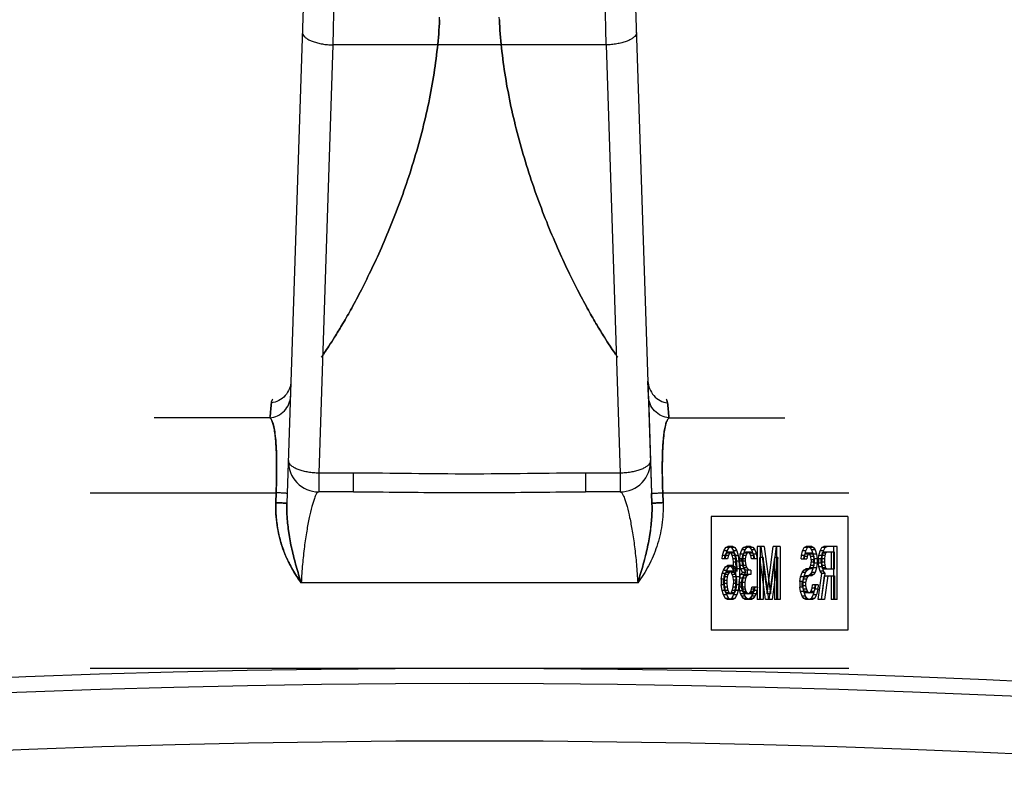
# Model space of a CAD drawing. Header units: millimetres. Extents: x 0 to 420, y 0 to 297.
# Tile 28 of 34: x 322.14 to 325.38, y 257.41 to 259.95. Entities that reach past the tile are written whole.
import ezdxf

# ---------------------------------------------------------------- set-up
doc = ezdxf.new("R2010")
doc.units = ezdxf.units.MM
doc.header["$LTSCALE"] = 23.1
doc.layers.get('0').update_dxf_attribs({"linetype": 'CONTINUOUS'})
doc.layers.add('001-M31079-X02', color=7, linetype='CONTINUOUS')
doc.layers.add('SURFACES', color=7, linetype='CONTINUOUS')

msp = doc.modelspace()

# ---------------------------------------------------------------- linework, layer by layer
at = {"color": 7, "linetype": 'Continuous'}
msp.add_circle((323.623, 220.0158), 37.8, dxfattribs=at)
at = {"layer": '001-M31079-X02', "color": 9, "linetype": 'Continuous'}
for p, q in [((323.1437, 262.056), (323.0217, 258.3588)), ((323.1767, 260.0615), (323.1729, 259.8702)), ((324.073, 259.8702), (324.0692, 260.0615)), ((323.1729, 259.8702), (323.1263, 258.4586)), ((324.073, 259.8702), (323.1729, 259.8702)), ((324.073, 259.8702), (324.1196, 258.4586)), ((323.0353, 258.7618), (323.035, 258.7618)), ((323.0365, 258.7615), (323.0362, 258.7615)), ((324.2097, 258.7615), (324.2102, 258.7615)), ((324.2107, 258.7616), (324.2109, 258.7618)), ((322.9658, 258.6408), (322.5839, 258.6408)), ((324.2801, 258.6408), (324.6621, 258.6408)), ((323.1263, 258.4586), (323.1263, 258.3968)), ((323.2409, 258.4586), (323.1263, 258.4586)), ((323.2409, 258.3968), (323.2409, 258.4586)), ((324.005, 258.4586), (324.005, 258.3968)), ((324.1196, 258.4586), (324.005, 258.4586)), ((324.1196, 258.4586), (324.1196, 258.3968)), ((322.373, 258.3939), (322.9861, 258.3939)), ((323.2409, 258.3968), (323.1263, 258.3968)), ((324.1196, 258.3968), (324.005, 258.3968)), ((324.2599, 258.3939), (324.873, 258.3939)), ((324.1772, 258.0968), (323.0688, 258.0968))]:
    msp.add_line(p, q, dxfattribs=at)
at = {"layer": '001-M31079-X02', "color": 7, "linetype": 'Continuous'}
for p, q in [((324.1018, 262.0674), (324.2242, 258.3588)), ((324.2126, 258.7124), (324.2109, 258.7618)), ((324.2126, 258.7124), (324.2232, 258.3914)), ((324.2232, 258.3914), (324.2242, 258.3588)), ((324.2242, 258.3588), (324.2232, 258.3914)), ((324.2232, 258.3914), (324.2242, 258.3586))]:
    msp.add_line(p, q, dxfattribs=at)
at = {"layer": '001-M31079-X02', "color": 6, "linetype": 'Continuous'}
for p, q in [((323.5244, 259.9535), (323.5248, 259.9617)), ((323.7215, 259.9535), (323.7211, 259.9617)), ((322.985, 258.3612), (322.9861, 258.3939)), ((322.9861, 258.3939), (322.985, 258.3612)), ((324.2609, 258.3612), (324.2599, 258.3939)), ((324.2599, 258.3939), (324.2609, 258.3612)), ((324.4196, 258.3158), (324.4196, 257.9408)), ((324.869, 258.3158), (324.4196, 258.3158)), ((324.869, 258.3158), (324.869, 257.9408)), ((324.4566, 258.1873), (324.4606, 258.2022)), ((324.4606, 258.2022), (324.4674, 258.2134)), ((324.4717, 258.2022), (324.4606, 258.2022)), ((324.4687, 258.1947), (324.4647, 258.1873)), ((324.4674, 258.2134), (324.4741, 258.2171)), ((324.4784, 258.2134), (324.4674, 258.2134)), ((324.4677, 258.1873), (324.4717, 258.2022)), ((324.4727, 258.1985), (324.4687, 258.1947)), ((324.4798, 258.1947), (324.4687, 258.1947)), ((324.4717, 258.2022), (324.4784, 258.2134)), ((324.4919, 258.1985), (324.4727, 258.1985)), ((324.4906, 258.2171), (324.4741, 258.2171)), ((324.4798, 258.1947), (324.4758, 258.1873)), ((324.4784, 258.2134), (324.4852, 258.2171)), ((324.4795, 258.2171), (324.4862, 258.2134)), ((324.4838, 258.1985), (324.4798, 258.1947)), ((324.4849, 258.1947), (324.4808, 258.1985)), ((324.4889, 258.1873), (324.4849, 258.1947)), ((324.496, 258.1947), (324.4849, 258.1947)), ((324.4862, 258.2134), (324.4929, 258.2022)), ((324.4973, 258.2134), (324.4862, 258.2134)), ((324.4906, 258.2171), (324.4973, 258.2134)), ((324.496, 258.1947), (324.4919, 258.1985)), ((324.4929, 258.2022), (324.497, 258.1873)), ((324.504, 258.2022), (324.4929, 258.2022)), ((324.5, 258.1873), (324.496, 258.1947)), ((324.4973, 258.2134), (324.504, 258.2022)), ((324.504, 258.2022), (324.5081, 258.1873)), ((324.5132, 258.1761), (324.5145, 258.191)), ((324.5145, 258.191), (324.5199, 258.2059)), ((324.5256, 258.191), (324.5145, 258.191)), ((324.5199, 258.2059), (324.5253, 258.2134)), ((324.531, 258.2059), (324.5199, 258.2059)), ((324.5266, 258.1947), (324.5226, 258.1873)), ((324.5242, 258.1761), (324.5256, 258.191)), ((324.5253, 258.2134), (324.5347, 258.2171)), ((324.5364, 258.2134), (324.5253, 258.2134)), ((324.5256, 258.191), (324.531, 258.2059)), ((324.5334, 258.1985), (324.5266, 258.1947)), ((324.5377, 258.1947), (324.5266, 258.1947)), ((324.531, 258.2059), (324.5364, 258.2134)), ((324.5498, 258.1985), (324.5334, 258.1985)), ((324.5377, 258.1947), (324.5337, 258.1873)), ((324.5485, 258.2171), (324.5347, 258.2171)), ((324.5364, 258.2134), (324.5458, 258.2171)), ((324.5374, 258.2171), (324.5468, 258.2134)), ((324.5444, 258.1985), (324.5377, 258.1947)), ((324.5455, 258.1947), (324.5387, 258.1985)), ((324.5495, 258.1873), (324.5455, 258.1947)), ((324.5566, 258.1947), (324.5455, 258.1947)), ((324.5468, 258.2134), (324.5522, 258.2059)), ((324.5579, 258.2134), (324.5468, 258.2134)), ((324.5485, 258.2171), (324.5579, 258.2134)), ((324.5566, 258.1947), (324.5498, 258.1985)), ((324.5522, 258.2059), (324.5576, 258.191)), ((324.5633, 258.2059), (324.5522, 258.2059)), ((324.5606, 258.1873), (324.5566, 258.1947)), ((324.5576, 258.191), (324.5589, 258.1761)), ((324.5687, 258.191), (324.5576, 258.191)), ((324.5579, 258.2134), (324.5633, 258.2059)), ((324.5633, 258.2059), (324.5687, 258.191)), ((324.5687, 258.191), (324.57, 258.1761)), ((324.5711, 258.2171), (324.5711, 258.0421)), ((324.5943, 258.2171), (324.5711, 258.2171)), ((324.5821, 258.0421), (324.5821, 258.2171)), ((324.5832, 258.2171), (324.6034, 258.0607)), ((324.5943, 258.2171), (324.6145, 258.0607)), ((324.6034, 258.0607), (324.6236, 258.2171)), ((324.6145, 258.0607), (324.6347, 258.2171)), ((324.6468, 258.2171), (324.6236, 258.2171)), ((324.6357, 258.0421), (324.6357, 258.2171)), ((324.6468, 258.2171), (324.6468, 258.0421)), ((324.7165, 258.1873), (324.7206, 258.2022)), ((324.7206, 258.2022), (324.7259, 258.2134)), ((324.7316, 258.2022), (324.7206, 258.2022)), ((324.7273, 258.191), (324.7246, 258.1836)), ((324.7259, 258.2134), (324.7327, 258.2171)), ((324.737, 258.2134), (324.7259, 258.2134)), ((324.7313, 258.1947), (324.7273, 258.191)), ((324.7384, 258.191), (324.7273, 258.191)), ((324.7276, 258.1873), (324.7316, 258.2022)), ((324.7505, 258.1947), (324.7313, 258.1947)), ((324.7316, 258.2022), (324.737, 258.2134)), ((324.7505, 258.2171), (324.7327, 258.2171)), ((324.7384, 258.191), (324.7357, 258.1836)), ((324.737, 258.2134), (324.7438, 258.2171)), ((324.7424, 258.1947), (324.7384, 258.191)), ((324.7394, 258.2171), (324.7448, 258.2134)), ((324.7434, 258.191), (324.7394, 258.1947)), ((324.7475, 258.1836), (324.7434, 258.191)), ((324.7545, 258.191), (324.7434, 258.191)), ((324.7448, 258.2134), (324.7502, 258.2059)), ((324.7559, 258.2134), (324.7448, 258.2134)), ((324.7502, 258.2059), (324.7556, 258.191)), ((324.7613, 258.2059), (324.7502, 258.2059)), ((324.7505, 258.2171), (324.7559, 258.2134)), ((324.7545, 258.191), (324.7505, 258.1947)), ((324.7586, 258.1836), (324.7545, 258.191)), ((324.7556, 258.191), (324.7569, 258.1761)), ((324.7667, 258.191), (324.7556, 258.191)), ((324.7559, 258.2134), (324.7613, 258.2059)), ((324.7613, 258.2059), (324.7667, 258.191)), ((324.7667, 258.191), (324.768, 258.1761)), ((324.7744, 258.1873), (324.7785, 258.2022)), ((324.7785, 258.2022), (324.7839, 258.2134)), ((324.7896, 258.2022), (324.7785, 258.2022)), ((324.7852, 258.1947), (324.7825, 258.1873)), ((324.7839, 258.2134), (324.7906, 258.2171)), ((324.7949, 258.2134), (324.7839, 258.2134)), ((324.7892, 258.1985), (324.7852, 258.1947)), ((324.7963, 258.1947), (324.7852, 258.1947)), ((324.7855, 258.1873), (324.7896, 258.2022)), ((324.8259, 258.1985), (324.7892, 258.1985)), ((324.7896, 258.2022), (324.7949, 258.2134)), ((324.834, 258.2171), (324.7906, 258.2171)), ((324.7963, 258.1947), (324.7936, 258.1873)), ((324.7949, 258.2134), (324.8017, 258.2171)), ((324.8003, 258.1985), (324.7963, 258.1947)), ((324.8148, 258.1985), (324.8148, 258.1426)), ((324.8229, 258.0421), (324.8229, 258.2171)), ((324.8259, 258.1426), (324.8259, 258.1985)), ((324.834, 258.0421), (324.834, 258.2171)), ((324.4552, 258.1761), (324.4566, 258.1873)), ((324.4731, 258.1761), (324.4552, 258.1761)), ((324.4758, 258.1873), (324.4566, 258.1873)), ((324.4647, 258.1873), (324.462, 258.1761)), ((324.4663, 258.1761), (324.4677, 258.1873)), ((324.4758, 258.1873), (324.4731, 258.1761)), ((324.4916, 258.1761), (324.4889, 258.1873)), ((324.5081, 258.1873), (324.4889, 258.1873)), ((324.4929, 258.165), (324.4916, 258.1761)), ((324.5027, 258.1761), (324.4916, 258.1761)), ((324.4943, 258.1426), (324.4929, 258.165)), ((324.504, 258.165), (324.4929, 258.165)), ((324.497, 258.1873), (324.4997, 258.1687)), ((324.4997, 258.1687), (324.501, 258.1426)), ((324.5108, 258.1687), (324.4997, 258.1687)), ((324.5027, 258.1761), (324.5, 258.1873)), ((324.504, 258.165), (324.5027, 258.1761)), ((324.5054, 258.1426), (324.504, 258.165)), ((324.5081, 258.1873), (324.5108, 258.1687)), ((324.5108, 258.1687), (324.5121, 258.1426)), ((324.5132, 258.1761), (324.5132, 258.1687)), ((324.531, 258.1761), (324.5132, 258.1761)), ((324.5145, 258.1538), (324.5132, 258.1687)), ((324.531, 258.1687), (324.5132, 258.1687)), ((324.5226, 258.1873), (324.5199, 258.1761)), ((324.5199, 258.1687), (324.5199, 258.1761)), ((324.5199, 258.1687), (324.5226, 258.1538)), ((324.5337, 258.1873), (324.5226, 258.1873)), ((324.5242, 258.1687), (324.5242, 258.1761)), ((324.5256, 258.1538), (324.5242, 258.1687)), ((324.5337, 258.1873), (324.531, 258.1761)), ((324.531, 258.1761), (324.531, 258.1687)), ((324.531, 258.1687), (324.5337, 258.1538)), ((324.5522, 258.1761), (324.5495, 258.1873)), ((324.5606, 258.1873), (324.5495, 258.1873)), ((324.57, 258.1761), (324.5522, 258.1761)), ((324.5633, 258.1761), (324.5606, 258.1873)), ((324.5791, 258.0421), (324.5791, 258.1799)), ((324.598, 258.0421), (324.5791, 258.1799)), ((324.5902, 258.1799), (324.5791, 258.1799)), ((324.5902, 258.1799), (324.5902, 258.0421)), ((324.6091, 258.0421), (324.5902, 258.1799)), ((324.6276, 258.1799), (324.6088, 258.0421)), ((324.6387, 258.1799), (324.6199, 258.0421)), ((324.6276, 258.1799), (324.6276, 258.0421)), ((324.6387, 258.1799), (324.6276, 258.1799)), ((324.6387, 258.0421), (324.6387, 258.1799)), ((324.7152, 258.1761), (324.7165, 258.1873)), ((324.7152, 258.1761), (324.7343, 258.1761)), ((324.7276, 258.1873), (324.7165, 258.1873)), ((324.7246, 258.1836), (324.7232, 258.1761)), ((324.7357, 258.1836), (324.7246, 258.1836)), ((324.7263, 258.1761), (324.7276, 258.1873)), ((324.7357, 258.1836), (324.7343, 258.1761)), ((324.7488, 258.1724), (324.7475, 258.1836)), ((324.7586, 258.1836), (324.7475, 258.1836)), ((324.7475, 258.1538), (324.7488, 258.165)), ((324.7488, 258.1724), (324.7488, 258.165)), ((324.7599, 258.1724), (324.7488, 258.1724)), ((324.7599, 258.165), (324.7488, 258.165)), ((324.7569, 258.1612), (324.7556, 258.1463)), ((324.7569, 258.1612), (324.7569, 258.1761)), ((324.768, 258.1761), (324.7569, 258.1761)), ((324.768, 258.1612), (324.7569, 258.1612)), ((324.7599, 258.1724), (324.7586, 258.1836)), ((324.7586, 258.1538), (324.7599, 258.165)), ((324.7599, 258.165), (324.7599, 258.1724)), ((324.768, 258.1612), (324.7667, 258.1463)), ((324.768, 258.1761), (324.768, 258.1612)), ((324.7731, 258.1761), (324.7744, 258.1873)), ((324.7731, 258.1761), (324.7731, 258.1612)), ((324.7922, 258.1761), (324.7731, 258.1761)), ((324.7744, 258.1501), (324.7731, 258.1612)), ((324.7842, 258.1612), (324.7731, 258.1612)), ((324.7936, 258.1873), (324.7744, 258.1873)), ((324.7825, 258.1873), (324.7812, 258.1761)), ((324.7812, 258.165), (324.7812, 258.1761)), ((324.7812, 258.165), (324.7825, 258.1538)), ((324.7922, 258.165), (324.7812, 258.165)), ((324.7842, 258.1761), (324.7855, 258.1873)), ((324.7842, 258.1761), (324.7842, 258.1612)), ((324.7855, 258.1501), (324.7842, 258.1612)), ((324.7936, 258.1873), (324.7922, 258.1761)), ((324.7922, 258.1761), (324.7922, 258.165)), ((324.7922, 258.165), (324.7936, 258.1538)), ((324.4525, 258.1091), (324.4552, 258.1277)), ((324.4552, 258.1277), (324.4593, 258.1389)), ((324.4663, 258.1277), (324.4552, 258.1277)), ((324.4593, 258.1389), (324.466, 258.1501)), ((324.4593, 258.1389), (324.4704, 258.1389)), ((324.4674, 258.1314), (324.4633, 258.124)), ((324.4636, 258.1091), (324.4663, 258.1277)), ((324.466, 258.1501), (324.4727, 258.1538)), ((324.4771, 258.1501), (324.466, 258.1501)), ((324.4663, 258.1277), (324.4704, 258.1389)), ((324.4714, 258.1352), (324.4674, 258.1314)), ((324.4784, 258.1314), (324.4674, 258.1314)), ((324.4704, 258.1389), (324.4771, 258.1501)), ((324.4919, 258.1352), (324.4714, 258.1352)), ((324.4906, 258.1538), (324.4727, 258.1538)), ((324.4784, 258.1314), (324.4744, 258.124)), ((324.4771, 258.1501), (324.4838, 258.1538)), ((324.4825, 258.1352), (324.4784, 258.1314)), ((324.4795, 258.1538), (324.4862, 258.1501)), ((324.4849, 258.1314), (324.4808, 258.1352)), ((324.4889, 258.124), (324.4849, 258.1314)), ((324.496, 258.1314), (324.4849, 258.1314)), ((324.4862, 258.1501), (324.4943, 258.1352)), ((324.4973, 258.1501), (324.4862, 258.1501)), ((324.4906, 258.1538), (324.4973, 258.1501)), ((324.496, 258.1314), (324.4919, 258.1352)), ((324.4943, 258.1426), (324.4943, 258.1352)), ((324.5121, 258.1426), (324.4943, 258.1426)), ((324.5054, 258.1352), (324.4943, 258.1352)), ((324.5, 258.124), (324.496, 258.1314)), ((324.4973, 258.1501), (324.5054, 258.1352)), ((324.501, 258.1166), (324.501, 258.1426)), ((324.5054, 258.1352), (324.5054, 258.1426)), ((324.5121, 258.1426), (324.5121, 258.1166)), ((324.5172, 258.1426), (324.5145, 258.1538)), ((324.5337, 258.1538), (324.5145, 258.1538)), ((324.5158, 258.124), (324.5226, 258.1314)), ((324.5226, 258.1314), (324.5172, 258.1426)), ((324.5283, 258.1426), (324.5172, 258.1426)), ((324.5226, 258.1538), (324.5253, 258.1463)), ((324.5337, 258.1314), (324.5226, 258.1314)), ((324.5253, 258.1463), (324.5334, 258.1389)), ((324.5364, 258.1463), (324.5253, 258.1463)), ((324.5283, 258.1426), (324.5256, 258.1538)), ((324.5269, 258.124), (324.5337, 258.1314)), ((324.5337, 258.1314), (324.5283, 258.1426)), ((324.5498, 258.1389), (324.5334, 258.1389)), ((324.5337, 258.1538), (324.5364, 258.1463)), ((324.5364, 258.1463), (324.5444, 258.1389)), ((324.5387, 258.124), (324.5387, 258.1389)), ((324.5498, 258.1389), (324.5498, 258.124)), ((324.7138, 258.1166), (324.7192, 258.1314)), ((324.7192, 258.1314), (324.7246, 258.1389)), ((324.7303, 258.1314), (324.7192, 258.1314)), ((324.7246, 258.1389), (324.7313, 258.1426)), ((324.7357, 258.1389), (324.7246, 258.1389)), ((324.7249, 258.1166), (324.7303, 258.1314)), ((324.7303, 258.1314), (324.7357, 258.1389)), ((324.7505, 258.1426), (324.7313, 258.1426)), ((324.7357, 258.1389), (324.7424, 258.1426)), ((324.7394, 258.1426), (324.7434, 258.1463)), ((324.7434, 258.1463), (324.7475, 258.1538)), ((324.7545, 258.1463), (324.7434, 258.1463)), ((324.7502, 258.1314), (324.7448, 258.124)), ((324.7586, 258.1538), (324.7475, 258.1538)), ((324.7556, 258.1463), (324.7502, 258.1314)), ((324.7613, 258.1314), (324.7502, 258.1314)), ((324.7505, 258.1426), (324.7545, 258.1463)), ((324.7545, 258.1463), (324.7586, 258.1538)), ((324.7667, 258.1463), (324.7556, 258.1463)), ((324.7613, 258.1314), (324.7559, 258.124)), ((324.7667, 258.1463), (324.7613, 258.1314)), ((324.7717, 258.0421), (324.7839, 258.1277)), ((324.7785, 258.1352), (324.7744, 258.1501)), ((324.7855, 258.1501), (324.7744, 258.1501)), ((324.7839, 258.1277), (324.7785, 258.1352)), ((324.7896, 258.1352), (324.7785, 258.1352)), ((324.7825, 258.1538), (324.7852, 258.1463)), ((324.7936, 258.1538), (324.7825, 258.1538)), ((324.7828, 258.0421), (324.7949, 258.1277)), ((324.7949, 258.1277), (324.7839, 258.1277)), ((324.7852, 258.1463), (324.7892, 258.1426)), ((324.7963, 258.1463), (324.7852, 258.1463)), ((324.7896, 258.1352), (324.7855, 258.1501)), ((324.7892, 258.1426), (324.8259, 258.1426)), ((324.7949, 258.1277), (324.7896, 258.1352)), ((324.7936, 258.1538), (324.7963, 258.1463)), ((324.7963, 258.1463), (324.8003, 258.1426)), ((324.4525, 258.1091), (324.4525, 258.0905)), ((324.4636, 258.1091), (324.4525, 258.1091)), ((324.4606, 258.1166), (324.4593, 258.1054)), ((324.4593, 258.0942), (324.4593, 258.1054)), ((324.4593, 258.1054), (324.4704, 258.1054)), ((324.4593, 258.0942), (324.4606, 258.083)), ((324.4704, 258.0942), (324.4593, 258.0942)), ((324.4633, 258.124), (324.4606, 258.1166)), ((324.4717, 258.1166), (324.4606, 258.1166)), ((324.4744, 258.124), (324.4633, 258.124)), ((324.4636, 258.0905), (324.4636, 258.1091)), ((324.4717, 258.1166), (324.4704, 258.1054)), ((324.4704, 258.1054), (324.4704, 258.0942)), ((324.4704, 258.0942), (324.4717, 258.083)), ((324.4744, 258.124), (324.4717, 258.1166)), ((324.4916, 258.1166), (324.4889, 258.124)), ((324.5, 258.124), (324.4889, 258.124)), ((324.4929, 258.1054), (324.4916, 258.1166)), ((324.5121, 258.1166), (324.4916, 258.1166)), ((324.4916, 258.083), (324.4929, 258.0942)), ((324.4929, 258.1054), (324.4929, 258.0942)), ((324.504, 258.1054), (324.4929, 258.1054)), ((324.504, 258.0942), (324.4929, 258.0942)), ((324.501, 258.1166), (324.4997, 258.0905)), ((324.5027, 258.1166), (324.5, 258.124)), ((324.504, 258.1054), (324.5027, 258.1166)), ((324.5027, 258.083), (324.504, 258.0942)), ((324.504, 258.0942), (324.504, 258.1054)), ((324.5121, 258.1166), (324.5108, 258.0905)), ((324.5118, 258.0979), (324.5132, 258.1128)), ((324.5118, 258.0979), (324.5118, 258.083)), ((324.5296, 258.0979), (324.5118, 258.0979)), ((324.5132, 258.1128), (324.5158, 258.124)), ((324.5323, 258.1128), (324.5132, 258.1128)), ((324.5269, 258.124), (324.5158, 258.124)), ((324.5212, 258.1128), (324.5185, 258.0979)), ((324.5185, 258.083), (324.5185, 258.0979)), ((324.5253, 258.1203), (324.5212, 258.1128)), ((324.5229, 258.0979), (324.5242, 258.1128)), ((324.5229, 258.083), (324.5229, 258.0979)), ((324.5242, 258.1128), (324.5269, 258.124)), ((324.5334, 258.124), (324.5253, 258.1203)), ((324.5364, 258.1203), (324.5253, 258.1203)), ((324.5323, 258.1128), (324.5296, 258.0979)), ((324.5296, 258.0979), (324.5296, 258.083)), ((324.5364, 258.1203), (324.5323, 258.1128)), ((324.5498, 258.124), (324.5334, 258.124)), ((324.5444, 258.124), (324.5364, 258.1203)), ((324.7111, 258.1017), (324.7138, 258.1166)), ((324.7111, 258.1017), (324.7111, 258.083)), ((324.7222, 258.1017), (324.7111, 258.1017)), ((324.7249, 258.1166), (324.7138, 258.1166)), ((324.7219, 258.1091), (324.7192, 258.0979)), ((324.7192, 258.0868), (324.7192, 258.0979)), ((324.7303, 258.0979), (324.7192, 258.0979)), ((324.7259, 258.1166), (324.7219, 258.1091)), ((324.733, 258.1091), (324.7219, 258.1091)), ((324.7222, 258.1017), (324.7249, 258.1166)), ((324.7222, 258.083), (324.7222, 258.1017)), ((324.7313, 258.1203), (324.7259, 258.1166)), ((324.737, 258.1166), (324.7259, 258.1166)), ((324.733, 258.1091), (324.7303, 258.0979)), ((324.7303, 258.0979), (324.7303, 258.0868)), ((324.7505, 258.1203), (324.7313, 258.1203)), ((324.737, 258.1166), (324.733, 258.1091)), ((324.7424, 258.1203), (324.737, 258.1166)), ((324.7448, 258.124), (324.7394, 258.1203)), ((324.7559, 258.124), (324.7448, 258.124)), ((324.7559, 258.124), (324.7505, 258.1203)), ((324.7919, 258.1203), (324.7812, 258.0421)), ((324.7919, 258.1203), (324.8259, 258.1203)), ((324.803, 258.1203), (324.7922, 258.0421)), ((324.8148, 258.1203), (324.8148, 258.0421)), ((324.8259, 258.1203), (324.8259, 258.0421)), ((324.4552, 258.0719), (324.4525, 258.0905)), ((324.4636, 258.0905), (324.4525, 258.0905)), ((324.4593, 258.057), (324.4552, 258.0719)), ((324.4744, 258.0719), (324.4552, 258.0719)), ((324.4606, 258.083), (324.4633, 258.0719)), ((324.4717, 258.083), (324.4606, 258.083)), ((324.4633, 258.0719), (324.4674, 258.0644)), ((324.4663, 258.0719), (324.4636, 258.0905)), ((324.4704, 258.057), (324.4663, 258.0719)), ((324.4674, 258.0644), (324.4714, 258.0607)), ((324.4784, 258.0644), (324.4674, 258.0644)), ((324.4919, 258.0607), (324.4714, 258.0607)), ((324.4717, 258.083), (324.4744, 258.0719)), ((324.4744, 258.0719), (324.4784, 258.0644)), ((324.4784, 258.0644), (324.4825, 258.0607)), ((324.4808, 258.0607), (324.4849, 258.0644)), ((324.4849, 258.0644), (324.4889, 258.0719)), ((324.496, 258.0644), (324.4849, 258.0644)), ((324.4889, 258.0719), (324.4916, 258.083)), ((324.5081, 258.0719), (324.4889, 258.0719)), ((324.5027, 258.083), (324.4916, 258.083)), ((324.4919, 258.0607), (324.496, 258.0644)), ((324.497, 258.0719), (324.4929, 258.057)), ((324.496, 258.0644), (324.5, 258.0719)), ((324.4997, 258.0905), (324.497, 258.0719)), ((324.5108, 258.0905), (324.4997, 258.0905)), ((324.5, 258.0719), (324.5027, 258.083)), ((324.5081, 258.0719), (324.504, 258.057)), ((324.5108, 258.0905), (324.5081, 258.0719)), ((324.5132, 258.0719), (324.5118, 258.083)), ((324.5296, 258.083), (324.5118, 258.083)), ((324.5158, 258.0607), (324.5132, 258.0719)), ((324.5132, 258.0719), (324.5242, 258.0719)), ((324.5199, 258.0533), (324.5158, 258.0607)), ((324.5269, 258.0607), (324.5158, 258.0607)), ((324.5185, 258.083), (324.5199, 258.0756)), ((324.5199, 258.0756), (324.5226, 258.0682)), ((324.531, 258.0756), (324.5199, 258.0756)), ((324.5226, 258.0682), (324.5253, 258.0644)), ((324.5337, 258.0682), (324.5226, 258.0682)), ((324.5242, 258.0719), (324.5229, 258.083)), ((324.5269, 258.0607), (324.5242, 258.0719)), ((324.5253, 258.0644), (324.532, 258.0607)), ((324.5364, 258.0644), (324.5253, 258.0644)), ((324.531, 258.0533), (324.5269, 258.0607)), ((324.5296, 258.083), (324.531, 258.0756)), ((324.531, 258.0756), (324.5337, 258.0682)), ((324.5512, 258.0607), (324.532, 258.0607)), ((324.5337, 258.0682), (324.5364, 258.0644)), ((324.5364, 258.0644), (324.5431, 258.0607)), ((324.5401, 258.0607), (324.5468, 258.0644)), ((324.5468, 258.0644), (324.5495, 258.0682)), ((324.5579, 258.0644), (324.5468, 258.0644)), ((324.5495, 258.0682), (324.5522, 258.0756)), ((324.5606, 258.0682), (324.5495, 258.0682)), ((324.5512, 258.0607), (324.5579, 258.0644)), ((324.5522, 258.0756), (324.5536, 258.083)), ((324.5633, 258.0756), (324.5522, 258.0756)), ((324.5562, 258.0607), (324.5522, 258.0533)), ((324.5714, 258.083), (324.5536, 258.083)), ((324.5589, 258.0719), (324.5562, 258.0607)), ((324.5673, 258.0607), (324.5562, 258.0607)), ((324.5579, 258.0644), (324.5606, 258.0682)), ((324.5603, 258.083), (324.5589, 258.0719)), ((324.57, 258.0719), (324.5589, 258.0719)), ((324.5606, 258.0682), (324.5633, 258.0756)), ((324.5633, 258.0756), (324.5646, 258.083)), ((324.5673, 258.0607), (324.5633, 258.0533)), ((324.57, 258.0719), (324.5673, 258.0607)), ((324.5714, 258.083), (324.57, 258.0719)), ((324.6145, 258.0607), (324.6034, 258.0607)), ((324.7138, 258.0682), (324.7111, 258.083)), ((324.7222, 258.083), (324.7111, 258.083)), ((324.7192, 258.0533), (324.7138, 258.0682)), ((324.7249, 258.0682), (324.7138, 258.0682)), ((324.7192, 258.0868), (324.7219, 258.0756)), ((324.7303, 258.0868), (324.7192, 258.0868)), ((324.7219, 258.0756), (324.7259, 258.0682)), ((324.733, 258.0756), (324.7219, 258.0756)), ((324.7249, 258.0682), (324.7222, 258.083)), ((324.7303, 258.0533), (324.7249, 258.0682)), ((324.7259, 258.0682), (324.7313, 258.0644)), ((324.737, 258.0682), (324.7259, 258.0682)), ((324.7303, 258.0868), (324.733, 258.0756)), ((324.7532, 258.0644), (324.7313, 258.0644)), ((324.733, 258.0756), (324.737, 258.0682)), ((324.737, 258.0682), (324.7424, 258.0644)), ((324.7421, 258.0644), (324.7475, 258.0682)), ((324.7475, 258.0682), (324.7515, 258.0793)), ((324.7586, 258.0682), (324.7475, 258.0682)), ((324.7515, 258.0793), (324.7529, 258.0905)), ((324.7626, 258.0793), (324.7515, 258.0793)), ((324.772, 258.0905), (324.7529, 258.0905)), ((324.7532, 258.0644), (324.7586, 258.0682)), ((324.7596, 258.0756), (324.7556, 258.057)), ((324.7586, 258.0682), (324.7626, 258.0793)), ((324.761, 258.0905), (324.7596, 258.0756)), ((324.7707, 258.0756), (324.7596, 258.0756)), ((324.7626, 258.0793), (324.764, 258.0905)), ((324.7707, 258.0756), (324.7667, 258.057)), ((324.772, 258.0905), (324.7707, 258.0756)), ((324.466, 258.0458), (324.4593, 258.057)), ((324.4704, 258.057), (324.4593, 258.057)), ((324.4727, 258.0421), (324.466, 258.0458)), ((324.4771, 258.0458), (324.466, 258.0458)), ((324.4771, 258.0458), (324.4704, 258.057)), ((324.4906, 258.0421), (324.4727, 258.0421)), ((324.4838, 258.0421), (324.4771, 258.0458)), ((324.4862, 258.0458), (324.4795, 258.0421)), ((324.4929, 258.057), (324.4862, 258.0458)), ((324.4973, 258.0458), (324.4862, 258.0458)), ((324.4973, 258.0458), (324.4906, 258.0421)), ((324.504, 258.057), (324.4929, 258.057)), ((324.504, 258.057), (324.4973, 258.0458)), ((324.5253, 258.0458), (324.5199, 258.0533)), ((324.531, 258.0533), (324.5199, 258.0533)), ((324.5307, 258.0421), (324.5253, 258.0458)), ((324.5364, 258.0458), (324.5253, 258.0458)), ((324.5525, 258.0421), (324.5307, 258.0421)), ((324.5364, 258.0458), (324.531, 258.0533)), ((324.5417, 258.0421), (324.5364, 258.0458)), ((324.5468, 258.0458), (324.5414, 258.0421)), ((324.5522, 258.0533), (324.5468, 258.0458)), ((324.5579, 258.0458), (324.5468, 258.0458)), ((324.5633, 258.0533), (324.5522, 258.0533)), ((324.5579, 258.0458), (324.5525, 258.0421)), ((324.5633, 258.0533), (324.5579, 258.0458)), ((324.5902, 258.0421), (324.5711, 258.0421)), ((324.6199, 258.0421), (324.598, 258.0421)), ((324.6468, 258.0421), (324.6276, 258.0421)), ((324.7246, 258.0458), (324.7192, 258.0533)), ((324.7303, 258.0533), (324.7192, 258.0533)), ((324.7313, 258.0421), (324.7246, 258.0458)), ((324.7357, 258.0458), (324.7246, 258.0458)), ((324.7357, 258.0458), (324.7303, 258.0533)), ((324.7532, 258.0421), (324.7313, 258.0421)), ((324.7424, 258.0421), (324.7357, 258.0458)), ((324.7488, 258.0458), (324.7421, 258.0421)), ((324.7556, 258.057), (324.7488, 258.0458)), ((324.7599, 258.0458), (324.7488, 258.0458)), ((324.7599, 258.0458), (324.7532, 258.0421)), ((324.7667, 258.057), (324.7556, 258.057)), ((324.7667, 258.057), (324.7599, 258.0458)), ((324.7922, 258.0421), (324.7717, 258.0421)), ((324.834, 258.0421), (324.8148, 258.0421)), ((324.869, 257.9408), (324.4196, 257.9408)), ((322.373, 257.8158), (324.873, 257.8158))]:
    msp.add_line(p, q, dxfattribs=at)
at = {"layer": '001-M31079-X02', "color": 9, "linetype": 'Continuous'}
for points in [[(323.0353, 258.7618), (323.0358, 258.7617), (323.0362, 258.7615)], [(324.2107, 258.7616), (324.2102, 258.7615), (324.2097, 258.7615), (324.2095, 258.7614)]]:
    msp.add_lwpolyline(points, dxfattribs=at)
for centre, start, end in [((323.1263, 258.4968), 178.1099, 270), ((324.1196, 258.4968), 270, 1.8901)]:
    msp.add_arc(centre, 0.1, start, end, dxfattribs=at)
for points, knots in [([(323.5244, 259.9535), (323.523, 259.9224), (323.5181, 259.8593), (323.5052, 259.764), (323.4868, 259.667), (323.4634, 259.5694), (323.4355, 259.4726), (323.4039, 259.3781), (323.3697, 259.2878), (323.3342, 259.2033), (323.2987, 259.1261), (323.2645, 259.0575), (323.2328, 258.9983), (323.2047, 258.9491), (323.1805, 258.9093), (323.162, 258.8803), (323.1467, 258.858), (323.1406, 258.8491), (323.1329, 258.8388), (323.1406, 258.8491), (323.1467, 258.858), (323.162, 258.8803), (323.1805, 258.9093), (323.2047, 258.9491), (323.2328, 258.9983), (323.2645, 259.0575), (323.2987, 259.1261), (323.3342, 259.2033), (323.3697, 259.2878), (323.4039, 259.3781), (323.4355, 259.4726), (323.4634, 259.5694), (323.4868, 259.667), (323.5052, 259.764), (323.5181, 259.8593), (323.523, 259.9224), (323.5244, 259.9535)], [0, 0, 0, 0, 0.039145, 0.079484, 0.12099, 0.163256, 0.205693, 0.247699, 0.28847, 0.327162, 0.362991, 0.395285, 0.423532, 0.447406, 0.466755, 0.481564, 0.491931, 0.498013, 0.5, 0.501987, 0.508069, 0.518436, 0.533245, 0.552594, 0.576469, 0.604715, 0.637009, 0.672839, 0.711531, 0.752301, 0.794308, 0.836745, 0.87901, 0.920517, 0.960855, 1, 1, 1, 1]), ([(323.5244, 259.9535), (323.523, 259.9224), (323.5181, 259.8593), (323.5052, 259.764), (323.4868, 259.667), (323.4634, 259.5694), (323.4355, 259.4726), (323.4039, 259.3781), (323.3697, 259.2878), (323.3342, 259.2033), (323.2987, 259.1261), (323.2645, 259.0575), (323.2328, 258.9983), (323.2047, 258.9491), (323.1805, 258.9093), (323.162, 258.8803), (323.1467, 258.858), (323.1406, 258.8491), (323.1329, 258.8388), (323.1406, 258.8491), (323.1467, 258.858), (323.162, 258.8803), (323.1805, 258.9093), (323.2047, 258.9491), (323.2328, 258.9983), (323.2645, 259.0575), (323.2987, 259.1261), (323.3342, 259.2033), (323.3697, 259.2878), (323.4039, 259.3781), (323.4355, 259.4726), (323.4634, 259.5694), (323.4868, 259.667), (323.5052, 259.764), (323.5181, 259.8593), (323.523, 259.9224), (323.5244, 259.9535)], [0, 0, 0, 0, 0.039145, 0.079484, 0.12099, 0.163256, 0.205693, 0.247699, 0.28847, 0.327162, 0.362991, 0.395285, 0.423532, 0.447406, 0.466755, 0.481564, 0.491931, 0.498013, 0.5, 0.501987, 0.508069, 0.518436, 0.533245, 0.552594, 0.576469, 0.604715, 0.637009, 0.672839, 0.711531, 0.752301, 0.794308, 0.836745, 0.87901, 0.920517, 0.960855, 1, 1, 1, 1]), ([(323.7215, 259.9535), (323.723, 259.9224), (323.7278, 259.8593), (323.7407, 259.7639), (323.7591, 259.667), (323.7825, 259.5694), (323.8105, 259.4726), (323.8421, 259.3781), (323.8762, 259.2878), (323.9117, 259.2033), (323.9472, 259.1261), (323.9814, 259.0575), (324.0131, 258.9983), (324.0412, 258.9491), (324.0654, 258.9093), (324.0839, 258.8804), (324.0992, 258.858), (324.1054, 258.8491), (324.1131, 258.8388), (324.1054, 258.8491), (324.0992, 258.858), (324.0839, 258.8804), (324.0654, 258.9093), (324.0412, 258.9491), (324.0131, 258.9983), (323.9814, 259.0575), (323.9472, 259.1261), (323.9117, 259.2033), (323.8762, 259.2878), (323.8421, 259.3781), (323.8105, 259.4726), (323.7825, 259.5694), (323.7591, 259.667), (323.7407, 259.7639), (323.7278, 259.8593), (323.723, 259.9224), (323.7215, 259.9535)], [0, 0, 0, 0, 0.039155, 0.079494, 0.120999, 0.163262, 0.205695, 0.247698, 0.288465, 0.327154, 0.362983, 0.395275, 0.423522, 0.447398, 0.466748, 0.481559, 0.491928, 0.498012, 0.5, 0.501988, 0.508072, 0.518441, 0.533252, 0.552602, 0.576478, 0.604725, 0.637017, 0.672846, 0.711535, 0.752302, 0.794305, 0.836738, 0.879001, 0.920506, 0.960845, 1, 1, 1, 1]), ([(323.7215, 259.9535), (323.723, 259.9224), (323.7278, 259.8593), (323.7407, 259.7639), (323.7591, 259.667), (323.7825, 259.5694), (323.8105, 259.4726), (323.8421, 259.3781), (323.8762, 259.2878), (323.9117, 259.2033), (323.9472, 259.1261), (323.9814, 259.0575), (324.0131, 258.9983), (324.0412, 258.9491), (324.0654, 258.9093), (324.0839, 258.8804), (324.0992, 258.858), (324.1054, 258.8491), (324.1131, 258.8388), (324.1054, 258.8491), (324.0992, 258.858), (324.0839, 258.8804), (324.0654, 258.9093), (324.0412, 258.9491), (324.0131, 258.9983), (323.9814, 259.0575), (323.9472, 259.1261), (323.9117, 259.2033), (323.8762, 259.2878), (323.8421, 259.3781), (323.8105, 259.4726), (323.7825, 259.5694), (323.7591, 259.667), (323.7407, 259.7639), (323.7278, 259.8593), (323.723, 259.9224), (323.7215, 259.9535)], [0, 0, 0, 0, 0.039155, 0.079494, 0.120999, 0.163262, 0.205695, 0.247698, 0.288465, 0.327154, 0.362983, 0.395275, 0.423522, 0.447398, 0.466748, 0.481559, 0.491928, 0.498012, 0.5, 0.501988, 0.508072, 0.518441, 0.533252, 0.552602, 0.576478, 0.604725, 0.637017, 0.672846, 0.711535, 0.752302, 0.794305, 0.836738, 0.879001, 0.920506, 0.960845, 1, 1, 1, 1]), ([(323.073, 259.9117), (323.0729, 259.9094), (323.074, 259.9044), (323.0788, 259.8977), (323.0863, 259.8914), (323.0963, 259.8857), (323.1087, 259.8807), (323.1229, 259.8765), (323.1387, 259.8732), (323.1555, 259.871), (323.1671, 259.8703), (323.1729, 259.8702)], [0, 0, 0, 0, 0.059646, 0.128613, 0.212316, 0.312477, 0.428507, 0.558425, 0.699352, 0.847821, 1, 1, 1, 1]), ([(324.173, 259.9117), (324.1731, 259.9095), (324.172, 259.9045), (324.1674, 259.8979), (324.1602, 259.8918), (324.1505, 259.8861), (324.1384, 259.8811), (324.1242, 259.8768), (324.1082, 259.8734), (324.0909, 259.8711), (324.079, 259.8703), (324.073, 259.8702)], [0, 0, 0, 0, 0.059231, 0.127322, 0.206944, 0.303792, 0.417242, 0.54737, 0.689771, 0.844037, 1, 1, 1, 1]), ([(323.035, 258.7618), (323.0347, 258.7534), (323.0312, 258.736), (323.017, 258.7131), (322.9957, 258.6968), (322.9789, 258.6914), (322.9706, 258.6902)], [0, 0, 0, 0, 0.243405, 0.501601, 0.758942, 1, 1, 1, 1]), ([(324.2109, 258.7618), (324.2112, 258.7534), (324.2148, 258.736), (324.229, 258.7131), (324.2502, 258.6968), (324.2671, 258.6914), (324.2754, 258.6902)], [0, 0, 0, 0, 0.243405, 0.501601, 0.758942, 1, 1, 1, 1]), ([(322.9658, 258.6408), (322.9745, 258.6417), (322.9921, 258.6465), (323.0144, 258.6628), (323.0294, 258.686), (323.0331, 258.7039), (323.0334, 258.7124)], [0, 0, 0, 0, 0.242564, 0.501153, 0.75904, 1, 1, 1, 1]), ([(324.2801, 258.6408), (324.2715, 258.6417), (324.2539, 258.6465), (324.2315, 258.6628), (324.2166, 258.686), (324.2128, 258.7039), (324.2126, 258.7124)], [0, 0, 0, 0, 0.242564, 0.501153, 0.75904, 1, 1, 1, 1]), ([(322.9658, 258.6408), (322.9666, 258.6501), (322.968, 258.6666), (322.9697, 258.683), (322.9706, 258.6902)], [0, 0, 0, 0, 0.562316, 1, 1, 1, 1]), ([(322.9706, 258.6902), (322.9697, 258.683), (322.968, 258.6666), (322.9666, 258.6501), (322.9658, 258.6408)], [0, 0, 0, 0, 0.437684, 1, 1, 1, 1]), ([(322.9706, 258.6902), (322.971, 258.6934), (322.9715, 258.6963), (322.9758, 258.7046), (322.9715, 258.6963), (322.971, 258.6934), (322.9706, 258.6902)], [0, 0, 0, 0, 0.359355, 0.500002, 0.640643, 1, 1, 1, 1]), ([(322.9706, 258.6902), (322.971, 258.6934), (322.9715, 258.6963), (322.9758, 258.7046), (322.9715, 258.6963), (322.971, 258.6934), (322.9706, 258.6902)], [0, 0, 0, 0, 0.359355, 0.500002, 0.640643, 1, 1, 1, 1]), ([(324.2754, 258.6902), (324.275, 258.6934), (324.2744, 258.6963), (324.2702, 258.7046), (324.2744, 258.6963), (324.275, 258.6934), (324.2754, 258.6902)], [0, 0, 0, 0, 0.359354, 0.500001, 0.640643, 1, 1, 1, 1]), ([(324.2754, 258.6902), (324.275, 258.6934), (324.2744, 258.6963), (324.2702, 258.7046), (324.2744, 258.6963), (324.275, 258.6934), (324.2754, 258.6902)], [0, 0, 0, 0, 0.359354, 0.500001, 0.640643, 1, 1, 1, 1]), ([(324.2801, 258.6408), (324.2794, 258.6501), (324.278, 258.6666), (324.2762, 258.683), (324.2754, 258.6902)], [0, 0, 0, 0, 0.562316, 1, 1, 1, 1]), ([(324.2754, 258.6902), (324.2762, 258.683), (324.278, 258.6666), (324.2794, 258.6501), (324.2801, 258.6408)], [0, 0, 0, 0, 0.437684, 1, 1, 1, 1]), ([(322.9658, 258.6408), (322.9685, 258.6384), (322.9731, 258.6306), (322.9779, 258.615), (322.982, 258.5929), (322.985, 258.564), (322.9871, 258.5284), (322.9879, 258.4872), (322.9876, 258.4417), (322.9867, 258.4101), (322.9861, 258.3939)], [0, 0, 0, 0, 0.042449, 0.106151, 0.195249, 0.311518, 0.454584, 0.621436, 0.806081, 1, 1, 1, 1]), ([(322.9861, 258.3939), (322.9865, 258.4036), (322.9871, 258.423), (322.9877, 258.4518), (322.9878, 258.4801), (322.9875, 258.5074), (322.9867, 258.5335), (322.9854, 258.5581), (322.9834, 258.5806), (322.9807, 258.6006), (322.9772, 258.6177), (322.9729, 258.6311), (322.9684, 258.6384), (322.9658, 258.6408)], [0, 0, 0, 0, 0.116503, 0.232188, 0.345428, 0.455036, 0.559841, 0.658476, 0.749364, 0.830765, 0.900742, 0.957428, 1, 1, 1, 1]), ([(324.2801, 258.6408), (324.2775, 258.6384), (324.2728, 258.6306), (324.268, 258.615), (324.264, 258.5929), (324.2609, 258.564), (324.2589, 258.5284), (324.258, 258.4872), (324.2583, 258.4417), (324.2592, 258.4101), (324.2599, 258.3939)], [0, 0, 0, 0, 0.042449, 0.106151, 0.195248, 0.311518, 0.454583, 0.621435, 0.806081, 1, 1, 1, 1]), ([(324.2599, 258.3939), (324.2595, 258.4036), (324.2588, 258.423), (324.2583, 258.4518), (324.2581, 258.4801), (324.2584, 258.5074), (324.2592, 258.5335), (324.2606, 258.5581), (324.2626, 258.5806), (324.2653, 258.6006), (324.2688, 258.6177), (324.2731, 258.6311), (324.2775, 258.6384), (324.2801, 258.6408)], [0, 0, 0, 0, 0.116503, 0.232188, 0.345428, 0.455036, 0.559841, 0.658476, 0.749364, 0.830765, 0.900742, 0.957428, 1, 1, 1, 1]), ([(323.1263, 258.4586), (323.1205, 258.4587), (323.109, 258.4594), (323.0921, 258.4616), (323.0763, 258.4649), (323.0621, 258.4691), (323.0497, 258.4741), (323.0397, 258.4798), (323.0322, 258.4861), (323.0274, 258.4928), (323.0263, 258.4978), (323.0264, 258.5001)], [0, 0, 0, 0, 0.151936, 0.300703, 0.441918, 0.571689, 0.687582, 0.787775, 0.871447, 0.940409, 1, 1, 1, 1]), ([(324.2196, 258.5001), (324.2196, 258.4979), (324.2186, 258.4929), (324.2138, 258.4861), (324.2063, 258.4798), (324.1962, 258.4741), (324.1839, 258.4691), (324.1696, 258.4649), (324.1538, 258.4616), (324.137, 258.4594), (324.1255, 258.4587), (324.1196, 258.4586)], [0, 0, 0, 0, 0.058947, 0.127965, 0.212009, 0.312144, 0.428091, 0.558181, 0.699255, 0.847856, 1, 1, 1, 1]), ([(324.005, 258.4586), (323.9412, 258.4586), (323.8139, 258.4568), (323.623, 258.4549), (323.4321, 258.4568), (323.3047, 258.4586), (323.2409, 258.4586)], [0, 0, 0, 0, 0.250467, 0.5, 0.749533, 1, 1, 1, 1]), ([(323.0228, 258.3914), (323.0228, 258.3917), (323.0214, 258.3916), (323.0199, 258.3921), (323.0164, 258.3922), (323.0121, 258.3926), (323.0066, 258.3929), (322.9978, 258.3934), (322.9909, 258.3937), (322.9861, 258.3939)], [0, 0, 0, 0, 0.018484, 0.072188, 0.161239, 0.282898, 0.43333, 0.607005, 1, 1, 1, 1]), ([(323.1263, 258.3968), (323.1234, 258.3968), (323.117, 258.3881), (323.1108, 258.3723), (323.1026, 258.3453), (323.0944, 258.3097), (323.0861, 258.2654), (323.0786, 258.214), (323.0725, 258.157), (323.0698, 258.1172), (323.0688, 258.0968)], [0, 0, 0, 0, 0.028252, 0.086662, 0.176722, 0.296503, 0.443319, 0.613447, 0.801567, 1, 1, 1, 1]), ([(323.2409, 258.3968), (323.2931, 258.3968), (323.3956, 258.3959), (323.5477, 258.3945), (323.6982, 258.3945), (323.8503, 258.3959), (323.9529, 258.3968), (324.005, 258.3968)], [0, 0, 0, 0, 0.204623, 0.402589, 0.597404, 0.795364, 1, 1, 1, 1]), ([(324.1196, 258.3968), (324.1225, 258.3968), (324.1289, 258.3881), (324.1352, 258.3723), (324.1434, 258.3453), (324.1515, 258.3097), (324.1598, 258.2654), (324.1673, 258.214), (324.1735, 258.157), (324.1762, 258.1172), (324.1772, 258.0968)], [0, 0, 0, 0, 0.028252, 0.086662, 0.176722, 0.296503, 0.443319, 0.613447, 0.801567, 1, 1, 1, 1]), ([(324.2232, 258.3914), (324.2231, 258.3917), (324.2245, 258.3916), (324.226, 258.3921), (324.2295, 258.3922), (324.2338, 258.3926), (324.2393, 258.3929), (324.2481, 258.3934), (324.2551, 258.3937), (324.2599, 258.3939)], [0, 0, 0, 0, 0.018484, 0.072188, 0.161239, 0.282898, 0.43333, 0.607005, 1, 1, 1, 1]), ([(323.0688, 258.0968), (323.0556, 258.1147), (323.031, 258.1532), (323.0036, 258.2174), (322.9871, 258.2877), (322.9843, 258.3366), (322.985, 258.3612)], [0, 0, 0, 0, 0.236493, 0.482639, 0.738027, 1, 1, 1, 1]), ([(322.985, 258.3612), (322.9846, 258.3465), (322.9852, 258.3166), (322.991, 258.2718), (323.0018, 258.2273), (323.0178, 258.1833), (323.0397, 258.1392), (323.0584, 258.1111), (323.0688, 258.0968)], [0, 0, 0, 0, 0.156879, 0.31668, 0.4783, 0.642453, 0.812985, 1, 1, 1, 1]), ([(323.0217, 258.3588), (323.0217, 258.359), (323.0205, 258.3589), (323.0191, 258.3593), (323.0157, 258.3595), (323.0116, 258.3599), (323.0061, 258.3602), (322.9972, 258.3607), (322.99, 258.361), (322.985, 258.3612)], [0, 0, 0, 0, 0.016884, 0.066663, 0.150883, 0.268427, 0.417004, 0.592119, 1, 1, 1, 1]), ([(322.985, 258.3612), (322.99, 258.361), (322.9972, 258.3607), (323.0061, 258.3602), (323.0116, 258.3599), (323.0157, 258.3595), (323.0191, 258.3593), (323.0205, 258.3589), (323.0217, 258.359), (323.0217, 258.3588)], [0, 0, 0, 0, 0.407884, 0.582999, 0.731575, 0.849118, 0.933337, 0.983116, 1, 1, 1, 1]), ([(323.0217, 258.3588), (323.0212, 258.3436), (323.0218, 258.3114), (323.0273, 258.261), (323.0375, 258.207), (323.0517, 258.1517), (323.063, 258.1149), (323.0688, 258.0968)], [0, 0, 0, 0, 0.170429, 0.360392, 0.568231, 0.786617, 1, 1, 1, 1]), ([(323.0688, 258.0968), (323.0629, 258.1149), (323.0517, 258.1517), (323.0376, 258.2069), (323.0273, 258.2608), (323.0218, 258.3112), (323.0212, 258.3435), (323.0217, 258.3588)], [0, 0, 0, 0, 0.21319, 0.431438, 0.638916, 0.828304, 1, 1, 1, 1]), ([(324.2609, 258.3612), (324.2617, 258.3366), (324.2588, 258.2877), (324.2423, 258.2174), (324.2149, 258.1532), (324.1904, 258.1147), (324.1772, 258.0968)], [0, 0, 0, 0, 0.261972, 0.517361, 0.763507, 1, 1, 1, 1]), ([(324.1772, 258.0968), (324.183, 258.1149), (324.1943, 258.1518), (324.2084, 258.207), (324.2187, 258.261), (324.2241, 258.3114), (324.2247, 258.3436), (324.2242, 258.3588)], [0, 0, 0, 0, 0.213424, 0.431832, 0.639669, 0.829605, 1, 1, 1, 1]), ([(324.2242, 258.3588), (324.2247, 258.3435), (324.2241, 258.3112), (324.2186, 258.2608), (324.2084, 258.2069), (324.1942, 258.1517), (324.183, 258.1149), (324.1772, 258.0968)], [0, 0, 0, 0, 0.171742, 0.361135, 0.568597, 0.786818, 1, 1, 1, 1]), ([(324.2609, 258.3612), (324.2559, 258.361), (324.2488, 258.3607), (324.2398, 258.3602), (324.2344, 258.3599), (324.2302, 258.3595), (324.2269, 258.3593), (324.2255, 258.3589), (324.2242, 258.359), (324.2242, 258.3588)], [0, 0, 0, 0, 0.407884, 0.582999, 0.731575, 0.849118, 0.933337, 0.983116, 1, 1, 1, 1]), ([(324.2242, 258.3588), (324.2242, 258.359), (324.2255, 258.3589), (324.2269, 258.3593), (324.2302, 258.3595), (324.2344, 258.3599), (324.2398, 258.3602), (324.2488, 258.3607), (324.2559, 258.361), (324.2609, 258.3612)], [0, 0, 0, 0, 0.016884, 0.066663, 0.150883, 0.268426, 0.417002, 0.592117, 1, 1, 1, 1])]:
    msp.add_open_spline(points, degree=3, knots=knots, dxfattribs=at)
at = {"layer": 'SURFACES', "color": 7, "linetype": 'Continuous'}
msp.add_circle((323.623, 220.0158), 37.75, dxfattribs=at)
at = {"layer": 'SURFACES', "color": 9, "linetype": 'Continuous'}
msp.add_circle((323.623, 220.0158), 37.5605, dxfattribs=at)

doc.saveas('drawing.dxf')
